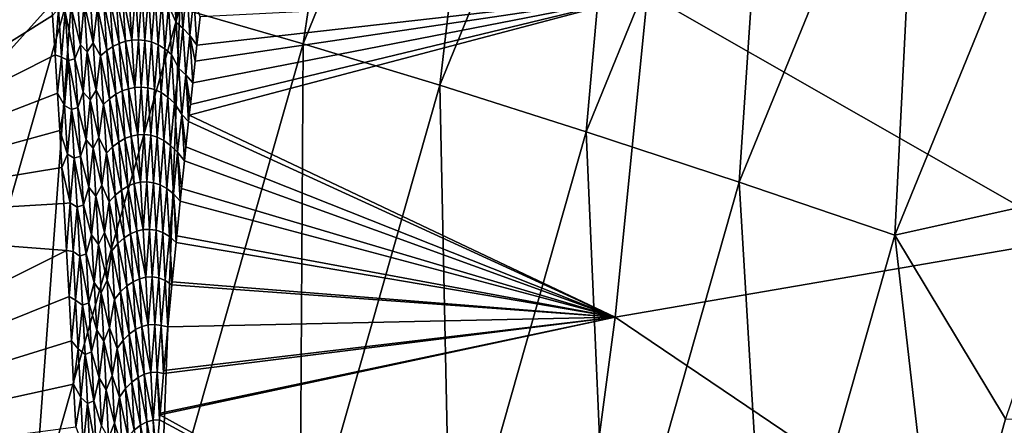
# Model space of a CAD drawing. Header units: metres. Extents: x -23 to 245, y -35 to 23.
# Tile 141 of 166: x 203.21 to 207.63, y 5.27 to 7.1. Entities that reach past the tile are written whole.
import ezdxf

# ---------------------------------------------------------------- set-up
doc = ezdxf.new("R2010")
doc.units = ezdxf.units.M
doc.layers.add('solid_509092_SW0002', color=7, linetype='CONTINUOUS')

msp = doc.modelspace()

# ---------------------------------------------------------------- linework, layer by layer
at = {"layer": 'solid_509092_SW0002'}
for points in [[(203.927277, 7.146271, 269.141876), (204.836823, 9.376057, 269.322906), (204.480713, 6.987134, 268.679932)], [(204.836823, 9.376057, 269.322906), (205.37001, 9.167271, 268.856934), (204.480713, 6.987134, 268.679932)], [(204.480713, 6.987134, 268.679932), (205.37001, 9.167271, 268.856934), (205.093964, 6.800819, 268.313538)], [(205.37001, 9.167271, 268.856934), (205.959534, 8.922826, 268.48584), (205.093964, 6.800819, 268.313538)], [(202.481323, 6.584701, 270.923004), (202.727875, 7.925623, 271.721741), (203.311417, 8.880444, 271.088226)], [(202.481323, 6.584701, 270.923004), (203.311417, 8.880444, 271.088226), (203.606628, 8.811729, 270.41507)], [(205.093964, 6.800819, 268.313538), (205.959534, 8.922826, 268.48584), (205.751862, 6.591923, 268.051758)], [(205.959534, 8.922826, 268.48584), (206.590851, 8.648754, 268.21875), (205.751862, 6.591923, 268.051758)], [(202.481323, 6.584701, 270.923004), (203.606628, 8.811729, 270.41507), (202.782959, 6.533638, 270.251099)], [(202.782959, 6.533638, 270.251099), (203.606628, 8.811729, 270.41507), (203.447296, 7.274304, 269.687988)], [(205.751862, 6.591923, 268.051758), (206.590851, 8.648754, 268.21875), (206.438217, 6.365598, 267.901031)], [(206.590851, 8.648754, 268.21875), (207.248398, 8.351816, 268.062286), (206.438217, 6.365598, 267.901031)], [(206.438217, 6.365598, 267.901031), (207.248398, 8.351816, 268.062286), (207.136063, 6.12743, 267.865082)], [(207.248398, 8.351816, 268.062286), (207.915939, 8.039338, 268.020325), (207.136063, 6.12743, 267.865082)], [(207.136063, 6.12743, 267.865082), (207.915939, 8.039338, 268.020325), (207.976593, 6.31579, 267.974335)], [(208.110306, 7.650737, 301.739746), (206.026276, 7.211905, 301.3479), (207.943954, 6.114782, 301.889679)], [(203.345581, 7.292417, 300.710175), (202.528671, 7.354786, 300.536743), (201.862091, 6.178403, 300.589539)], [(203.357086, 7.113442, 300.742584), (203.345581, 7.292417, 300.710175), (201.862091, 6.178403, 300.589539)], [(202.776382, 4.913193, 269.554443), (203.447296, 7.274304, 269.687988), (203.268173, 4.826712, 269.010681)], [(202.782959, 6.533638, 270.251099), (203.447296, 7.274304, 269.687988), (202.776382, 4.913193, 269.554443)], [(203.447296, 7.274304, 269.687988), (203.927277, 7.146271, 269.141876), (203.268173, 4.826712, 269.010681)], [(203.877563, 7.158674, 300.848572), (203.911362, 7.081967, 300.869171), (203.8983, 7.28809, 300.832001)], [(203.8983, 7.28809, 300.832001), (203.911362, 7.081967, 300.869171), (203.928726, 7.265359, 300.843109)], [(203.911362, 7.081967, 300.869171), (203.94191, 7.056758, 300.880615), (203.928726, 7.265359, 300.843109)], [(203.928726, 7.265359, 300.843109), (203.94191, 7.056758, 300.880615), (203.959595, 7.235461, 300.85556)], [(203.499176, 7.167112, 300.762695), (203.539413, 6.991013, 300.80014), (203.526001, 7.203263, 300.762299)], [(203.526001, 7.203263, 300.762299), (203.539413, 6.991013, 300.80014), (203.558517, 7.150112, 300.778076)], [(203.614243, 7.189157, 300.78363), (203.65596, 6.988672, 300.825684), (203.642517, 7.201809, 300.78772)], [(203.642517, 7.201809, 300.78772), (203.684433, 6.998241, 300.830444), (203.671036, 7.210669, 300.792542)], [(203.642517, 7.201809, 300.78772), (203.65596, 6.988672, 300.825684), (203.684433, 6.998241, 300.830444)], [(203.671036, 7.210669, 300.792542), (203.71315, 7.003786, 300.835938), (203.699768, 7.215874, 300.798096)], [(203.671036, 7.210669, 300.792542), (203.684433, 6.998241, 300.830444), (203.71315, 7.003786, 300.835938)], [(203.699768, 7.215874, 300.798096), (203.71315, 7.003786, 300.835938), (203.728745, 7.217306, 300.804382)], [(203.71315, 7.003786, 300.835938), (203.742111, 7.005172, 300.842255), (203.728745, 7.217306, 300.804382)], [(203.728745, 7.217306, 300.804382), (203.742111, 7.005172, 300.842255), (203.757919, 7.215059, 300.811401)], [(203.742111, 7.005172, 300.842255), (203.771317, 7.002506, 300.849335), (203.757919, 7.215059, 300.811401)], [(203.757919, 7.215059, 300.811401), (203.771317, 7.002506, 300.849335), (203.787354, 7.208819, 300.819183)], [(203.771317, 7.002506, 300.849335), (203.800781, 6.995441, 300.857239), (203.787354, 7.208819, 300.819183)], [(203.787354, 7.208819, 300.819183), (203.800781, 6.995441, 300.857239), (203.817093, 7.197596, 300.827942)], [(203.94191, 7.056758, 300.880615), (203.972916, 7.023653, 300.893463), (203.959595, 7.235461, 300.85556)], [(203.959595, 7.235461, 300.85556), (203.972916, 7.023653, 300.893463), (203.990982, 7.196981, 300.869629)], [(206.026276, 7.211905, 301.3479), (203.975311, 6.714509, 300.942719), (203.970154, 6.666488, 300.948822)], [(206.026276, 7.211905, 301.3479), (203.970154, 6.666488, 300.948822), (205.88118, 5.760515, 301.500824)], [(206.026276, 7.211905, 301.3479), (203.985764, 6.811075, 300.930298), (203.975311, 6.714509, 300.942719)], [(206.026276, 7.211905, 301.3479), (203.996506, 6.909355, 300.91745), (203.985764, 6.811075, 300.930298)], [(206.026276, 7.211905, 301.3479), (204.004349, 6.980581, 300.908051), (203.996506, 6.909355, 300.91745)], [(206.026276, 7.211905, 301.3479), (204.01857, 7.108426, 300.89093), (204.004349, 6.980581, 300.908051)], [(206.026276, 7.211905, 301.3479), (205.88118, 5.760515, 301.500824), (207.943954, 6.114782, 301.889679)], [(203.442719, 7.138235, 300.755768), (203.481659, 6.982642, 300.789398), (203.468231, 7.195333, 300.751526)], [(203.468231, 7.195333, 300.751526), (203.481659, 6.982642, 300.789398), (203.499176, 7.167112, 300.762695)], [(203.481659, 6.982642, 300.789398), (203.512741, 6.95138, 300.800934), (203.499176, 7.167112, 300.762695)], [(203.499176, 7.167112, 300.762695), (203.512741, 6.95138, 300.800934), (203.539413, 6.991013, 300.80014)], [(203.558517, 7.150112, 300.778076), (203.599762, 6.956621, 300.818604), (203.586212, 7.172369, 300.780334)], [(203.586212, 7.172369, 300.780334), (203.627731, 6.974924, 300.821716), (203.614243, 7.189157, 300.78363)], [(203.586212, 7.172369, 300.780334), (203.599762, 6.956621, 300.818604), (203.627731, 6.974924, 300.821716)], [(203.614243, 7.189157, 300.78363), (203.627731, 6.974924, 300.821716), (203.65596, 6.988672, 300.825684)], [(203.800781, 6.995441, 300.857239), (203.830566, 6.982887, 300.86615), (203.817093, 7.197596, 300.827942)], [(203.817093, 7.197596, 300.827942), (203.830566, 6.982887, 300.86615), (203.847153, 7.180986, 300.837738)], [(203.830566, 6.982887, 300.86615), (203.860718, 6.964399, 300.87616), (203.847153, 7.180986, 300.837738)], [(203.847153, 7.180986, 300.837738), (203.860718, 6.964399, 300.87616), (203.877563, 7.158674, 300.848572)], [(203.860718, 6.964399, 300.87616), (203.89122, 6.93963, 300.887329), (203.877563, 7.158674, 300.848572)], [(203.877563, 7.158674, 300.848572), (203.89122, 6.93963, 300.887329), (203.911362, 7.081967, 300.869171)], [(203.972916, 7.023653, 300.893463), (204.004349, 6.980581, 300.908051), (203.990982, 7.196981, 300.869629)], [(203.990982, 7.196981, 300.869629), (204.004349, 6.980581, 300.908051), (204.01857, 7.108426, 300.89093)], [(203.368103, 6.938065, 300.773529), (203.357086, 7.113442, 300.742584), (201.862091, 6.178403, 300.589539)], [(203.268173, 4.826712, 269.010681), (203.927277, 7.146271, 269.141876), (203.836288, 4.719223, 268.551636)], [(203.383987, 7.14436, 300.742798), (203.357086, 7.113442, 300.742584), (203.368103, 6.938065, 300.773529)], [(203.383987, 7.14436, 300.742798), (203.368103, 6.938065, 300.773529), (203.397644, 6.927037, 300.781219)], [(203.383987, 7.14436, 300.742798), (203.397644, 6.927037, 300.781219), (203.414047, 7.130462, 300.751221)], [(203.397644, 6.927037, 300.781219), (203.427765, 6.911553, 300.789795), (203.414047, 7.130462, 300.751221)], [(203.414047, 7.130462, 300.751221), (203.456406, 6.919936, 300.794312), (203.442719, 7.138235, 300.755768)], [(203.414047, 7.130462, 300.751221), (203.427765, 6.911553, 300.789795), (203.456406, 6.919936, 300.794312)], [(203.442719, 7.138235, 300.755768), (203.456406, 6.919936, 300.794312), (203.481659, 6.982642, 300.789398)], [(203.539413, 6.991013, 300.80014), (203.572174, 6.932292, 300.816589), (203.558517, 7.150112, 300.778076)], [(203.558517, 7.150112, 300.778076), (203.572174, 6.932292, 300.816589), (203.599762, 6.956621, 300.818604)], [(203.927277, 7.146271, 269.141876), (204.480713, 6.987134, 268.679932), (203.836288, 4.719223, 268.551636)], [(203.89122, 6.93963, 300.887329), (203.924118, 6.875604, 300.905304), (203.911362, 7.081967, 300.869171)], [(203.911362, 7.081967, 300.869171), (203.924118, 6.875604, 300.905304), (203.94191, 7.056758, 300.880615)], [(203.924118, 6.875604, 300.905304), (203.954758, 6.84791, 300.917023), (203.94191, 7.056758, 300.880615)], [(203.94191, 7.056758, 300.880615), (203.954758, 6.84791, 300.917023), (203.972916, 7.023653, 300.893463)], [(203.456406, 6.919936, 300.794312), (203.494751, 6.769695, 300.826141), (203.481659, 6.982642, 300.789398)], [(203.481659, 6.982642, 300.789398), (203.494751, 6.769695, 300.826141), (203.512741, 6.95138, 300.800934)], [(203.512741, 6.95138, 300.800934), (203.552475, 6.778508, 300.836853), (203.539413, 6.991013, 300.80014)], [(203.539413, 6.991013, 300.80014), (203.552475, 6.778508, 300.836853), (203.572174, 6.932292, 300.816589)], [(203.627731, 6.974924, 300.821716), (203.669037, 6.775278, 300.862518), (203.65596, 6.988672, 300.825684)], [(203.65596, 6.988672, 300.825684), (203.697495, 6.785559, 300.867218), (203.684433, 6.998241, 300.830444)], [(203.65596, 6.988672, 300.825684), (203.669037, 6.775278, 300.862518), (203.697495, 6.785559, 300.867218)], [(203.684433, 6.998241, 300.830444), (203.726181, 6.791443, 300.872681), (203.71315, 7.003786, 300.835938)], [(203.684433, 6.998241, 300.830444), (203.697495, 6.785559, 300.867218), (203.726181, 6.791443, 300.872681)], [(203.71315, 7.003786, 300.835938), (203.726181, 6.791443, 300.872681), (203.742111, 7.005172, 300.842255)], [(203.726181, 6.791443, 300.872681), (203.755142, 6.792784, 300.878998), (203.742111, 7.005172, 300.842255)], [(203.742111, 7.005172, 300.842255), (203.755142, 6.792784, 300.878998), (203.771317, 7.002506, 300.849335)], [(203.755142, 6.792784, 300.878998), (203.784363, 6.789698, 300.886139), (203.771317, 7.002506, 300.849335)], [(203.771317, 7.002506, 300.849335), (203.784363, 6.789698, 300.886139), (203.800781, 6.995441, 300.857239)], [(203.784363, 6.789698, 300.886139), (203.813858, 6.781806, 300.894135), (203.800781, 6.995441, 300.857239)], [(203.800781, 6.995441, 300.857239), (203.813858, 6.781806, 300.894135), (203.830566, 6.982887, 300.86615)], [(203.813858, 6.781806, 300.894135), (203.843704, 6.767918, 300.903229), (203.830566, 6.982887, 300.86615)], [(203.830566, 6.982887, 300.86615), (203.843704, 6.767918, 300.903229), (203.860718, 6.964399, 300.87616)], [(203.836288, 4.719223, 268.551636), (204.480713, 6.987134, 268.679932), (204.466721, 4.593378, 268.18869)], [(203.954758, 6.84791, 300.917023), (203.985764, 6.811075, 300.930298), (203.972916, 7.023653, 300.893463)], [(203.972916, 7.023653, 300.893463), (203.996506, 6.909355, 300.91745), (204.004349, 6.980581, 300.908051)], [(203.972916, 7.023653, 300.893463), (203.985764, 6.811075, 300.930298), (203.996506, 6.909355, 300.91745)], [(204.480713, 6.987134, 268.679932), (205.093964, 6.800819, 268.313538), (204.466721, 4.593378, 268.18869)], [(203.378693, 6.765987, 300.803101), (203.368103, 6.938065, 300.773529), (201.862091, 6.178403, 300.589539)], [(203.397644, 6.927037, 300.781219), (203.368103, 6.938065, 300.773529), (203.378693, 6.765987, 300.803101)], [(203.494751, 6.769695, 300.826141), (203.525955, 6.735386, 300.838013), (203.512741, 6.95138, 300.800934)], [(203.512741, 6.95138, 300.800934), (203.525955, 6.735386, 300.838013), (203.552475, 6.778508, 300.836853)], [(203.572174, 6.932292, 300.816589), (203.612976, 6.74061, 300.855713), (203.599762, 6.956621, 300.818604)], [(203.599762, 6.956621, 300.818604), (203.640869, 6.760433, 300.858673), (203.627731, 6.974924, 300.821716)], [(203.599762, 6.956621, 300.818604), (203.612976, 6.74061, 300.855713), (203.640869, 6.760433, 300.858673)], [(203.627731, 6.974924, 300.821716), (203.640869, 6.760433, 300.858673), (203.669037, 6.775278, 300.862518)], [(203.843704, 6.767918, 300.903229), (203.873917, 6.747548, 300.913452), (203.860718, 6.964399, 300.87616)], [(203.860718, 6.964399, 300.87616), (203.873917, 6.747548, 300.913452), (203.89122, 6.93963, 300.887329)], [(203.873917, 6.747548, 300.913452), (203.904526, 6.720315, 300.924866), (203.89122, 6.93963, 300.887329)], [(203.89122, 6.93963, 300.887329), (203.904526, 6.720315, 300.924866), (203.924118, 6.875604, 300.905304)], [(203.397644, 6.927037, 300.781219), (203.378693, 6.765987, 300.803101), (203.410934, 6.709449, 300.818451)], [(203.397644, 6.927037, 300.781219), (203.410934, 6.709449, 300.818451), (203.427765, 6.911553, 300.789795)], [(203.410934, 6.709449, 300.818451), (203.441132, 6.692376, 300.827209), (203.427765, 6.911553, 300.789795)], [(203.427765, 6.911553, 300.789795), (203.469742, 6.701369, 300.831665), (203.456406, 6.919936, 300.794312)], [(203.427765, 6.911553, 300.789795), (203.441132, 6.692376, 300.827209), (203.469742, 6.701369, 300.831665)], [(203.456406, 6.919936, 300.794312), (203.469742, 6.701369, 300.831665), (203.494751, 6.769695, 300.826141)], [(203.552475, 6.778508, 300.836853), (203.585464, 6.714206, 300.853943), (203.572174, 6.932292, 300.816589)], [(203.572174, 6.932292, 300.816589), (203.585464, 6.714206, 300.853943), (203.612976, 6.74061, 300.855713)], [(203.904526, 6.720315, 300.924866), (203.936554, 6.669, 300.940369), (203.924118, 6.875604, 300.905304)], [(203.924118, 6.875604, 300.905304), (203.936554, 6.669, 300.940369), (203.954758, 6.84791, 300.917023)], [(203.936554, 6.669, 300.940369), (203.967133, 6.638262, 300.952423), (203.954758, 6.84791, 300.917023)], [(203.954758, 6.84791, 300.917023), (203.975311, 6.714509, 300.942719), (203.985764, 6.811075, 300.930298)], [(203.970154, 6.666488, 300.948822), (203.975311, 6.714509, 300.942719), (203.954758, 6.84791, 300.917023)], [(203.954758, 6.84791, 300.917023), (203.967133, 6.638262, 300.952423), (203.970154, 6.666488, 300.948822)], [(203.388824, 6.597195, 300.831421), (203.378693, 6.765987, 300.803101), (201.862091, 6.178403, 300.589539)], [(203.410934, 6.709449, 300.818451), (203.378693, 6.765987, 300.803101), (203.388824, 6.597195, 300.831421)], [(203.469742, 6.701369, 300.831665), (203.507507, 6.556499, 300.861786), (203.494751, 6.769695, 300.826141)], [(203.494751, 6.769695, 300.826141), (203.507507, 6.556499, 300.861786), (203.525955, 6.735386, 300.838013)], [(203.525955, 6.735386, 300.838013), (203.565201, 6.565754, 300.872467), (203.552475, 6.778508, 300.836853)], [(203.552475, 6.778508, 300.836853), (203.565201, 6.565754, 300.872467), (203.585464, 6.714206, 300.853943)], [(203.612976, 6.74061, 300.855713), (203.653656, 6.545687, 300.894501), (203.640869, 6.760433, 300.858673)], [(203.640869, 6.760433, 300.858673), (203.681793, 6.561632, 300.898254), (203.669037, 6.775278, 300.862518)], [(203.640869, 6.760433, 300.858673), (203.653656, 6.545687, 300.894501), (203.681793, 6.561632, 300.898254)], [(203.669037, 6.775278, 300.862518), (203.710205, 6.572625, 300.902863), (203.697495, 6.785559, 300.867218)], [(203.669037, 6.775278, 300.862518), (203.681793, 6.561632, 300.898254), (203.710205, 6.572625, 300.902863)], [(203.697495, 6.785559, 300.867218), (203.738876, 6.578848, 300.908325), (203.726181, 6.791443, 300.872681)], [(203.697495, 6.785559, 300.867218), (203.710205, 6.572625, 300.902863), (203.738876, 6.578848, 300.908325)], [(203.726181, 6.791443, 300.872681), (203.738876, 6.578848, 300.908325), (203.755142, 6.792784, 300.878998)], [(203.738876, 6.578848, 300.908325), (203.767838, 6.580144, 300.914673), (203.755142, 6.792784, 300.878998)], [(203.755142, 6.792784, 300.878998), (203.767838, 6.580144, 300.914673), (203.784363, 6.789698, 300.886139)], [(203.767838, 6.580144, 300.914673), (203.797073, 6.576636, 300.921844), (203.784363, 6.789698, 300.886139)], [(203.784363, 6.789698, 300.886139), (203.797073, 6.576636, 300.921844), (203.813858, 6.781806, 300.894135)], [(203.797073, 6.576636, 300.921844), (203.826599, 6.567915, 300.929932), (203.813858, 6.781806, 300.894135)], [(203.813858, 6.781806, 300.894135), (203.826599, 6.567915, 300.929932), (203.843704, 6.767918, 300.903229)], [(203.826599, 6.567915, 300.929932), (203.856491, 6.55269, 300.939148), (203.843704, 6.767918, 300.903229)], [(203.843704, 6.767918, 300.903229), (203.856491, 6.55269, 300.939148), (203.873917, 6.747548, 300.913452)], [(204.466721, 4.593378, 268.18869), (205.093964, 6.800819, 268.313538), (205.14389, 4.452281, 267.930725)], [(205.093964, 6.800819, 268.313538), (205.751862, 6.591923, 268.051758), (205.14389, 4.452281, 267.930725)], [(203.507507, 6.556499, 300.861786), (203.538818, 6.519136, 300.873962), (203.525955, 6.735386, 300.838013)], [(203.525955, 6.735386, 300.838013), (203.538818, 6.519136, 300.873962), (203.565201, 6.565754, 300.872467)], [(203.585464, 6.714206, 300.853943), (203.625824, 6.524343, 300.891693), (203.612976, 6.74061, 300.855713)], [(203.612976, 6.74061, 300.855713), (203.625824, 6.524343, 300.891693), (203.653656, 6.545687, 300.894501)], [(203.856491, 6.55269, 300.939148), (203.886765, 6.530431, 300.949585), (203.873917, 6.747548, 300.913452)], [(203.873917, 6.747548, 300.913452), (203.886765, 6.530431, 300.949585), (203.904526, 6.720315, 300.924866)], [(203.886765, 6.530431, 300.949585), (203.917465, 6.500728, 300.961273), (203.904526, 6.720315, 300.924866)], [(203.904526, 6.720315, 300.924866), (203.917465, 6.500728, 300.961273), (203.936554, 6.669, 300.940369)], [(203.410934, 6.709449, 300.818451), (203.388824, 6.597195, 300.831421), (203.423874, 6.491606, 300.854523)], [(203.410934, 6.709449, 300.818451), (203.423874, 6.491606, 300.854523), (203.441132, 6.692376, 300.827209)], [(203.423874, 6.491606, 300.854523), (203.454117, 6.47294, 300.863464), (203.441132, 6.692376, 300.827209)], [(203.441132, 6.692376, 300.827209), (203.482712, 6.482545, 300.867859), (203.469742, 6.701369, 300.831665)], [(203.441132, 6.692376, 300.827209), (203.454117, 6.47294, 300.863464), (203.482712, 6.482545, 300.867859)], [(203.469742, 6.701369, 300.831665), (203.482712, 6.482545, 300.867859), (203.507507, 6.556499, 300.861786)], [(203.565201, 6.565754, 300.872467), (203.598404, 6.495859, 300.890106), (203.585464, 6.714206, 300.853943)], [(203.585464, 6.714206, 300.853943), (203.598404, 6.495859, 300.890106), (203.625824, 6.524343, 300.891693)], [(203.917465, 6.500728, 300.961273), (203.948532, 6.461667, 300.974457), (203.936554, 6.669, 300.940369)], [(203.936554, 6.669, 300.940369), (203.955017, 6.523858, 300.966766), (203.967133, 6.638262, 300.952423)], [(203.936554, 6.669, 300.940369), (203.948532, 6.461667, 300.974457), (203.955017, 6.523858, 300.966766)], [(205.88118, 5.760515, 301.500824), (203.967133, 6.638262, 300.952423), (203.955017, 6.523858, 300.966766)], [(205.88118, 5.760515, 301.500824), (203.970154, 6.666488, 300.948822), (203.967133, 6.638262, 300.952423)], [(203.398499, 6.431993, 300.858398), (203.388824, 6.597195, 300.831421), (201.862091, 6.178403, 300.589539)], [(203.423874, 6.491606, 300.854523), (203.388824, 6.597195, 300.831421), (203.398499, 6.431993, 300.858398)], [(205.14389, 4.452281, 267.930725), (205.751862, 6.591923, 268.051758), (205.85112, 4.299414, 267.784149)], [(205.751862, 6.591923, 268.051758), (206.438217, 6.365598, 267.901031), (205.85112, 4.299414, 267.784149)], [(203.482712, 6.482545, 300.867859), (203.519897, 6.343062, 300.896301), (203.507507, 6.556499, 300.861786)], [(203.507507, 6.556499, 300.861786), (203.519897, 6.343062, 300.896301), (203.538818, 6.519136, 300.873962)], [(203.538818, 6.519136, 300.873962), (203.577576, 6.352758, 300.906952), (203.565201, 6.565754, 300.872467)], [(203.565201, 6.565754, 300.872467), (203.577576, 6.352758, 300.906952), (203.598404, 6.495859, 300.890106)], [(203.625824, 6.524343, 300.891693), (203.666092, 6.330691, 300.929199), (203.653656, 6.545687, 300.894501)], [(203.653656, 6.545687, 300.894501), (203.694183, 6.347736, 300.932861), (203.681793, 6.561632, 300.898254)], [(203.653656, 6.545687, 300.894501), (203.666092, 6.330691, 300.929199), (203.694183, 6.347736, 300.932861)], [(203.681793, 6.561632, 300.898254), (203.722565, 6.359443, 300.937439), (203.710205, 6.572625, 300.902863)], [(203.681793, 6.561632, 300.898254), (203.694183, 6.347736, 300.932861), (203.722565, 6.359443, 300.937439)], [(203.710205, 6.572625, 300.902863), (203.751236, 6.366005, 300.942871), (203.738876, 6.578848, 300.908325)], [(203.710205, 6.572625, 300.902863), (203.722565, 6.359443, 300.937439), (203.751236, 6.366005, 300.942871)], [(203.738876, 6.578848, 300.908325), (203.751236, 6.366005, 300.942871), (203.767838, 6.580144, 300.914673)], [(203.751236, 6.366005, 300.942871), (203.780197, 6.367254, 300.949219), (203.767838, 6.580144, 300.914673)], [(203.767838, 6.580144, 300.914673), (203.780197, 6.367254, 300.949219), (203.797073, 6.576636, 300.921844)], [(203.780197, 6.367254, 300.949219), (203.809433, 6.363322, 300.956421), (203.797073, 6.576636, 300.921844)], [(203.797073, 6.576636, 300.921844), (203.809433, 6.363322, 300.956421), (203.826599, 6.567915, 300.929932)], [(203.809433, 6.363322, 300.956421), (203.838974, 6.353769, 300.9646), (203.826599, 6.567915, 300.929932)], [(203.826599, 6.567915, 300.929932), (203.838974, 6.353769, 300.9646), (203.856491, 6.55269, 300.939148)], [(203.838974, 6.353769, 300.9646), (203.868912, 6.337201, 300.973969), (203.856491, 6.55269, 300.939148)], [(203.856491, 6.55269, 300.939148), (203.868912, 6.337201, 300.973969), (203.886765, 6.530431, 300.949585)], [(203.519897, 6.343062, 300.896301), (203.551331, 6.302639, 300.908783), (203.538818, 6.519136, 300.873962)], [(203.538818, 6.519136, 300.873962), (203.551331, 6.302639, 300.908783), (203.577576, 6.352758, 300.906952)], [(203.577576, 6.352758, 300.906952), (203.610962, 6.277257, 300.92511), (203.598404, 6.495859, 300.890106)], [(203.598404, 6.495859, 300.890106), (203.638321, 6.307823, 300.926514), (203.625824, 6.524343, 300.891693)], [(203.598404, 6.495859, 300.890106), (203.610962, 6.277257, 300.92511), (203.638321, 6.307823, 300.926514)], [(203.625824, 6.524343, 300.891693), (203.638321, 6.307823, 300.926514), (203.666092, 6.330691, 300.929199)], [(203.868912, 6.337201, 300.973969), (203.899261, 6.313049, 300.984558), (203.886765, 6.530431, 300.949585)], [(203.886765, 6.530431, 300.949585), (203.899261, 6.313049, 300.984558), (203.917465, 6.500728, 300.961273)], [(203.899261, 6.313049, 300.984558), (203.929901, 6.280324, 300.99649), (203.917465, 6.500728, 300.961273)], [(203.917465, 6.500728, 300.961273), (203.935745, 6.337642, 300.989594), (203.948532, 6.461667, 300.974457)], [(203.917465, 6.500728, 300.961273), (203.929901, 6.280324, 300.99649), (203.935745, 6.337642, 300.989594)], [(205.88118, 5.760515, 301.500824), (203.955017, 6.523858, 300.966766), (203.948532, 6.461667, 300.974457)], [(203.423874, 6.491606, 300.854523), (203.398499, 6.431993, 300.858398), (203.436447, 6.273518, 300.889435)], [(203.423874, 6.491606, 300.854523), (203.436447, 6.273518, 300.889435), (203.454117, 6.47294, 300.863464)], [(203.436447, 6.273518, 300.889435), (203.466751, 6.253256, 300.898499), (203.454117, 6.47294, 300.863464)], [(203.454117, 6.47294, 300.863464), (203.4953, 6.263471, 300.902863), (203.482712, 6.482545, 300.867859)], [(203.454117, 6.47294, 300.863464), (203.466751, 6.253256, 300.898499), (203.4953, 6.263471, 300.902863)], [(203.482712, 6.482545, 300.867859), (203.4953, 6.263471, 300.902863), (203.519897, 6.343062, 300.896301)], [(205.88118, 5.760515, 301.500824), (203.948532, 6.461667, 300.974457), (203.935745, 6.337642, 300.989594)], [(203.407761, 6.270147, 300.884155), (203.398499, 6.431993, 300.858398), (201.862091, 6.178403, 300.589539)], [(203.436447, 6.273518, 300.889435), (203.398499, 6.431993, 300.858398), (203.407761, 6.270147, 300.884155)], [(203.722565, 6.359443, 300.937439), (203.763245, 6.152915, 300.976288), (203.751236, 6.366005, 300.942871)], [(203.751236, 6.366005, 300.942871), (203.763245, 6.152915, 300.976288), (203.780197, 6.367254, 300.949219)], [(203.763245, 6.152915, 300.976288), (203.792191, 6.154115, 300.982635), (203.780197, 6.367254, 300.949219)], [(203.780197, 6.367254, 300.949219), (203.792191, 6.154115, 300.982635), (203.809433, 6.363322, 300.956421)], [(203.792191, 6.154115, 300.982635), (203.821442, 6.149756, 300.989899), (203.809433, 6.363322, 300.956421)], [(203.809433, 6.363322, 300.956421), (203.821442, 6.149756, 300.989899), (203.838974, 6.353769, 300.9646)], [(205.85112, 4.299414, 267.784149), (206.438217, 6.365598, 267.901031), (206.570938, 4.138546, 267.752563)], [(206.438217, 6.365598, 267.901031), (207.136063, 6.12743, 267.865082), (206.570938, 4.138546, 267.752563)], [(203.4953, 6.263471, 300.902863), (203.531952, 6.129392, 300.929688), (203.519897, 6.343062, 300.896301)], [(203.519897, 6.343062, 300.896301), (203.531952, 6.129392, 300.929688), (203.551331, 6.302639, 300.908783)], [(203.551331, 6.302639, 300.908783), (203.5896, 6.139525, 300.940338), (203.577576, 6.352758, 300.906952)], [(203.577576, 6.352758, 300.906952), (203.5896, 6.139525, 300.940338), (203.610962, 6.277257, 300.92511)], [(203.638321, 6.307823, 300.926514), (203.678177, 6.115449, 300.962769), (203.666092, 6.330691, 300.929199)], [(203.666092, 6.330691, 300.929199), (203.706238, 6.133596, 300.96637), (203.694183, 6.347736, 300.932861)], [(203.666092, 6.330691, 300.929199), (203.678177, 6.115449, 300.962769), (203.706238, 6.133596, 300.96637)], [(203.694183, 6.347736, 300.932861), (203.734589, 6.146015, 300.970856), (203.722565, 6.359443, 300.937439)], [(203.694183, 6.347736, 300.932861), (203.706238, 6.133596, 300.96637), (203.734589, 6.146015, 300.970856)], [(203.722565, 6.359443, 300.937439), (203.734589, 6.146015, 300.970856), (203.763245, 6.152915, 300.976288)], [(203.821442, 6.149756, 300.989899), (203.851013, 6.139368, 300.998169), (203.838974, 6.353769, 300.9646)], [(203.838974, 6.353769, 300.9646), (203.851013, 6.139368, 300.998169), (203.868912, 6.337201, 300.973969)], [(203.851013, 6.139368, 300.998169), (203.880997, 6.121452, 301.007629), (203.868912, 6.337201, 300.973969)], [(203.868912, 6.337201, 300.973969), (203.880997, 6.121452, 301.007629), (203.899261, 6.313049, 300.984558)], [(205.88118, 5.760515, 301.500824), (203.935745, 6.337642, 300.989594), (203.929901, 6.280324, 300.99649)], [(203.531952, 6.129392, 300.929688), (203.563477, 6.085902, 300.942413), (203.551331, 6.302639, 300.908783)], [(203.551331, 6.302639, 300.908783), (203.563477, 6.085902, 300.942413), (203.5896, 6.139525, 300.940338)], [(203.5896, 6.139525, 300.940338), (203.623169, 6.058406, 300.958923), (203.610962, 6.277257, 300.92511)], [(203.610962, 6.277257, 300.92511), (203.650452, 6.091057, 300.960205), (203.638321, 6.307823, 300.926514)], [(203.610962, 6.277257, 300.92511), (203.623169, 6.058406, 300.958923), (203.650452, 6.091057, 300.960205)], [(203.638321, 6.307823, 300.926514), (203.650452, 6.091057, 300.960205), (203.678177, 6.115449, 300.962769)], [(203.880997, 6.121452, 301.007629), (203.911316, 6.095082, 301.018402), (203.899261, 6.313049, 300.984558)], [(203.899261, 6.313049, 300.984558), (203.914352, 6.125607, 301.014832), (203.929901, 6.280324, 300.99649)], [(203.899261, 6.313049, 300.984558), (203.911316, 6.095082, 301.018402), (203.914352, 6.125607, 301.014832)], [(205.88118, 5.760515, 301.500824), (203.929901, 6.280324, 300.99649), (203.914352, 6.125607, 301.014832)], [(207.136063, 6.12743, 267.865082), (207.976593, 6.31579, 267.974335), (207.632446, 5.303587, 267.905823)], [(203.41954, 6.059134, 300.916779), (203.407761, 6.270147, 300.884155), (201.862091, 6.178403, 300.589539)], [(203.436447, 6.273518, 300.889435), (203.407761, 6.270147, 300.884155), (203.41954, 6.059134, 300.916779)], [(203.436447, 6.273518, 300.889435), (203.41954, 6.059134, 300.916779), (203.448654, 6.055195, 300.923157)], [(203.436447, 6.273518, 300.889435), (203.448654, 6.055195, 300.923157), (203.466751, 6.253256, 300.898499)], [(203.448654, 6.055195, 300.923157), (203.479004, 6.033331, 300.932373), (203.466751, 6.253256, 300.898499)], [(203.466751, 6.253256, 300.898499), (203.507538, 6.044156, 300.936676), (203.4953, 6.263471, 300.902863)], [(203.466751, 6.253256, 300.898499), (203.479004, 6.033331, 300.932373), (203.507538, 6.044156, 300.936676)], [(203.4953, 6.263471, 300.902863), (203.507538, 6.044156, 300.936676), (203.531952, 6.129392, 300.929688)], [(203.41954, 6.059134, 300.916779), (201.862091, 6.178403, 300.589539), (201.264404, 4.978745, 300.625977)], [(203.706238, 6.133596, 300.96637), (203.746262, 5.932343, 301.003174), (203.734589, 6.146015, 300.970856)], [(203.734589, 6.146015, 300.970856), (203.774902, 5.93958, 301.008575), (203.763245, 6.152915, 300.976288)], [(203.734589, 6.146015, 300.970856), (203.746262, 5.932343, 301.003174), (203.774902, 5.93958, 301.008575)], [(203.763245, 6.152915, 300.976288), (203.774902, 5.93958, 301.008575), (203.792191, 6.154115, 300.982635)], [(203.774902, 5.93958, 301.008575), (203.803848, 5.940729, 301.014954), (203.792191, 6.154115, 300.982635)], [(203.792191, 6.154115, 300.982635), (203.803848, 5.940729, 301.014954), (203.821442, 6.149756, 300.989899)], [(203.803848, 5.940729, 301.014954), (203.833115, 5.935941, 301.022247), (203.821442, 6.149756, 300.989899)], [(203.821442, 6.149756, 300.989899), (203.833115, 5.935941, 301.022247), (203.851013, 6.139368, 300.998169)], [(203.507538, 6.044156, 300.936676), (203.543655, 5.915496, 300.961975), (203.531952, 6.129392, 300.929688)], [(203.531952, 6.129392, 300.929688), (203.543655, 5.915496, 300.961975), (203.563477, 6.085902, 300.942413)], [(203.563477, 6.085902, 300.942413), (203.601288, 5.926062, 300.972595), (203.5896, 6.139525, 300.940338)], [(203.5896, 6.139525, 300.940338), (203.601288, 5.926062, 300.972595), (203.623169, 6.058406, 300.958923)], [(203.650452, 6.091057, 300.960205), (203.689911, 5.899966, 300.995209), (203.678177, 6.115449, 300.962769)], [(203.678177, 6.115449, 300.962769), (203.717926, 5.919213, 300.998718), (203.706238, 6.133596, 300.96637)], [(203.678177, 6.115449, 300.962769), (203.689911, 5.899966, 300.995209), (203.717926, 5.919213, 300.998718)], [(203.706238, 6.133596, 300.96637), (203.717926, 5.919213, 300.998718), (203.746262, 5.932343, 301.003174)], [(203.833115, 5.935941, 301.022247), (203.862717, 5.924712, 301.030579), (203.851013, 6.139368, 300.998169)], [(203.851013, 6.139368, 300.998169), (203.862717, 5.924712, 301.030579), (203.880997, 6.121452, 301.007629)], [(203.862717, 5.924712, 301.030579), (203.89267, 5.905267, 301.040161), (203.880997, 6.121452, 301.007629)], [(203.880997, 6.121452, 301.007629), (203.893982, 5.918743, 301.038635), (203.911316, 6.095082, 301.018402)], [(203.880997, 6.121452, 301.007629), (203.89267, 5.905267, 301.040161), (203.893982, 5.918743, 301.038635)], [(205.88118, 5.760515, 301.500824), (203.914352, 6.125607, 301.014832), (203.911316, 6.095082, 301.018402)], [(207.943954, 6.114782, 301.889679), (205.88118, 5.760515, 301.500824), (207.653641, 4.562274, 301.97699)], [(206.570938, 4.138546, 267.752563), (207.136063, 6.12743, 267.865082), (207.34877, 4.271845, 267.849335)], [(207.136063, 6.12743, 267.865082), (207.632446, 5.303587, 267.905823), (207.34877, 4.271845, 267.849335)], [(203.430756, 5.853444, 300.947479), (203.41954, 6.059134, 300.916779), (201.264404, 4.978745, 300.625977)], [(203.448654, 6.055195, 300.923157), (203.41954, 6.059134, 300.916779), (203.430756, 5.853444, 300.947479)], [(203.448654, 6.055195, 300.923157), (203.430756, 5.853444, 300.947479), (203.460495, 5.836647, 300.955719)], [(203.448654, 6.055195, 300.923157), (203.460495, 5.836647, 300.955719), (203.479004, 6.033331, 300.932373)], [(203.543655, 5.915496, 300.961975), (203.575256, 5.868931, 300.974915), (203.563477, 6.085902, 300.942413)], [(203.563477, 6.085902, 300.942413), (203.575256, 5.868931, 300.974915), (203.601288, 5.926062, 300.972595)], [(203.601288, 5.926062, 300.972595), (203.63501, 5.839314, 300.991577), (203.623169, 6.058406, 300.958923)], [(203.623169, 6.058406, 300.958923), (203.662231, 5.874049, 300.992737), (203.650452, 6.091057, 300.960205)], [(203.623169, 6.058406, 300.958923), (203.63501, 5.839314, 300.991577), (203.662231, 5.874049, 300.992737)], [(203.650452, 6.091057, 300.960205), (203.662231, 5.874049, 300.992737), (203.689911, 5.899966, 300.995209)], [(205.88118, 5.760515, 301.500824), (203.911316, 6.095082, 301.018402), (203.893982, 5.918743, 301.038635)], [(203.460495, 5.836647, 300.955719), (203.490891, 5.813177, 300.965027), (203.479004, 6.033331, 300.932373)], [(203.479004, 6.033331, 300.932373), (203.519394, 5.824609, 300.96933), (203.507538, 6.044156, 300.936676)], [(203.479004, 6.033331, 300.932373), (203.490891, 5.813177, 300.965027), (203.519394, 5.824609, 300.96933)], [(203.507538, 6.044156, 300.936676), (203.519394, 5.824609, 300.96933), (203.543655, 5.915496, 300.961975)], [(203.575256, 5.868931, 300.974915), (203.612625, 5.712375, 301.003754), (203.601288, 5.926062, 300.972595)], [(203.601288, 5.926062, 300.972595), (203.612625, 5.712375, 301.003754), (203.63501, 5.839314, 300.991577)], [(203.717926, 5.919213, 300.998718), (203.757584, 5.718433, 301.034393), (203.746262, 5.932343, 301.003174)], [(203.746262, 5.932343, 301.003174), (203.786209, 5.726003, 301.039795), (203.774902, 5.93958, 301.008575)], [(203.746262, 5.932343, 301.003174), (203.757584, 5.718433, 301.034393), (203.786209, 5.726003, 301.039795)], [(203.774902, 5.93958, 301.008575), (203.786209, 5.726003, 301.039795), (203.803848, 5.940729, 301.014954)], [(203.786209, 5.726003, 301.039795), (203.81517, 5.727098, 301.046143), (203.803848, 5.940729, 301.014954)], [(203.803848, 5.940729, 301.014954), (203.81517, 5.727098, 301.046143), (203.833115, 5.935941, 301.022247)], [(203.81517, 5.727098, 301.046143), (203.844437, 5.721876, 301.053497), (203.833115, 5.935941, 301.022247)], [(203.833115, 5.935941, 301.022247), (203.844437, 5.721876, 301.053497), (203.862717, 5.924712, 301.030579)], [(203.844437, 5.721876, 301.053497), (203.874725, 5.717233, 301.061066), (203.862717, 5.924712, 301.030579)], [(203.862717, 5.924712, 301.030579), (203.874725, 5.717233, 301.061066), (203.89267, 5.905267, 301.040161)], [(203.519394, 5.824609, 300.96933), (203.555008, 5.70138, 300.993134), (203.543655, 5.915496, 300.961975)], [(203.543655, 5.915496, 300.961975), (203.555008, 5.70138, 300.993134), (203.575256, 5.868931, 300.974915)], [(203.662231, 5.874049, 300.992737), (203.701279, 5.684246, 301.026489), (203.689911, 5.899966, 300.995209)], [(203.689911, 5.899966, 300.995209), (203.729279, 5.704593, 301.029938), (203.717926, 5.919213, 300.998718)], [(203.689911, 5.899966, 300.995209), (203.701279, 5.684246, 301.026489), (203.729279, 5.704593, 301.029938)], [(203.717926, 5.919213, 300.998718), (203.729279, 5.704593, 301.029938), (203.757584, 5.718433, 301.034393)], [(205.88118, 5.760515, 301.500824), (203.89267, 5.905267, 301.040161), (203.874725, 5.717233, 301.061066)], [(205.88118, 5.760515, 301.500824), (203.893982, 5.918743, 301.038635), (203.89267, 5.905267, 301.040161)], [(203.441345, 5.653389, 300.976318), (203.430756, 5.853444, 300.947479), (201.264404, 4.978745, 300.625977)], [(203.460495, 5.836647, 300.955719), (203.430756, 5.853444, 300.947479), (203.441345, 5.653389, 300.976318)], [(203.460495, 5.836647, 300.955719), (203.441345, 5.653389, 300.976318), (203.47197, 5.617881, 300.987091)], [(203.460495, 5.836647, 300.955719), (203.47197, 5.617881, 300.987091), (203.490891, 5.813177, 300.965027)], [(203.555008, 5.70138, 300.993134), (203.586685, 5.651732, 301.006256), (203.575256, 5.868931, 300.974915)], [(203.575256, 5.868931, 300.974915), (203.586685, 5.651732, 301.006256), (203.612625, 5.712375, 301.003754)], [(203.612625, 5.712375, 301.003754), (203.646484, 5.619984, 301.023041), (203.63501, 5.839314, 300.991577)], [(203.63501, 5.839314, 300.991577), (203.673645, 5.656805, 301.024078), (203.662231, 5.874049, 300.992737)], [(203.63501, 5.839314, 300.991577), (203.646484, 5.619984, 301.023041), (203.673645, 5.656805, 301.024078)], [(203.662231, 5.874049, 300.992737), (203.673645, 5.656805, 301.024078), (203.701279, 5.684246, 301.026489)], [(203.47197, 5.617881, 300.987091), (203.502396, 5.592798, 300.996521), (203.490891, 5.813177, 300.965027)], [(203.490891, 5.813177, 300.965027), (203.530899, 5.604836, 301.000793), (203.519394, 5.824609, 300.96933)], [(203.490891, 5.813177, 300.965027), (203.502396, 5.592798, 300.996521), (203.530899, 5.604836, 301.000793)], [(203.519394, 5.824609, 300.96933), (203.530899, 5.604836, 301.000793), (203.555008, 5.70138, 300.993134)], [(205.88118, 5.760515, 301.500824), (203.839401, 5.32979, 301.102081), (203.838684, 5.321696, 301.102905)], [(205.88118, 5.760515, 301.500824), (203.838684, 5.321696, 301.102905), (205.6866, 4.301312, 301.604584)], [(205.88118, 5.760515, 301.500824), (203.855362, 5.507417, 301.083618), (203.839401, 5.32979, 301.102081)], [(205.88118, 5.760515, 301.500824), (203.856613, 5.521065, 301.082184), (203.855362, 5.507417, 301.083618)], [(205.88118, 5.760515, 301.500824), (203.874725, 5.717233, 301.061066), (203.856613, 5.521065, 301.082184)], [(205.88118, 5.760515, 301.500824), (205.6866, 4.301312, 301.604584), (207.653641, 4.562274, 301.97699)], [(203.530899, 5.604836, 301.000793), (203.565994, 5.487049, 301.023163), (203.555008, 5.70138, 300.993134)], [(203.555008, 5.70138, 300.993134), (203.565994, 5.487049, 301.023163), (203.586685, 5.651732, 301.006256)], [(203.586685, 5.651732, 301.006256), (203.623596, 5.498468, 301.033783), (203.612625, 5.712375, 301.003754)], [(203.612625, 5.712375, 301.003754), (203.623596, 5.498468, 301.033783), (203.646484, 5.619984, 301.023041)], [(203.701279, 5.684246, 301.026489), (203.740265, 5.489743, 301.060059), (203.729279, 5.704593, 301.029938)], [(203.729279, 5.704593, 301.029938), (203.768555, 5.504291, 301.064453), (203.757584, 5.718433, 301.034393)], [(203.729279, 5.704593, 301.029938), (203.740265, 5.489743, 301.060059), (203.768555, 5.504291, 301.064453)], [(203.757584, 5.718433, 301.034393), (203.79718, 5.512194, 301.069855), (203.786209, 5.726003, 301.039795)], [(203.757584, 5.718433, 301.034393), (203.768555, 5.504291, 301.064453), (203.79718, 5.512194, 301.069855)], [(203.786209, 5.726003, 301.039795), (203.79718, 5.512194, 301.069855), (203.81517, 5.727098, 301.046143)], [(203.79718, 5.512194, 301.069855), (203.826126, 5.513231, 301.076233), (203.81517, 5.727098, 301.046143)], [(203.81517, 5.727098, 301.046143), (203.826126, 5.513231, 301.076233), (203.844437, 5.721876, 301.053497)], [(203.826126, 5.513231, 301.076233), (203.855362, 5.507417, 301.083618), (203.844437, 5.721876, 301.053497)], [(203.844437, 5.721876, 301.053497), (203.856613, 5.521065, 301.082184), (203.874725, 5.717233, 301.061066)], [(203.844437, 5.721876, 301.053497), (203.855362, 5.507417, 301.083618), (203.856613, 5.521065, 301.082184)], [(203.646484, 5.619984, 301.023041), (203.684708, 5.439332, 301.054291), (203.673645, 5.656805, 301.024078)], [(203.673645, 5.656805, 301.024078), (203.712296, 5.468297, 301.056641), (203.701279, 5.684246, 301.026489)], [(203.673645, 5.656805, 301.024078), (203.684708, 5.439332, 301.054291), (203.712296, 5.468297, 301.056641)], [(203.701279, 5.684246, 301.026489), (203.712296, 5.468297, 301.056641), (203.740265, 5.489743, 301.060059)], [(203.451355, 5.458503, 301.003448), (203.441345, 5.653389, 300.976318), (201.264404, 4.978745, 300.625977)], [(203.47197, 5.617881, 300.987091), (203.441345, 5.653389, 300.976318), (203.451355, 5.458503, 301.003448)], [(203.47197, 5.617881, 300.987091), (203.451355, 5.458503, 301.003448), (203.483063, 5.398896, 301.017303)], [(203.47197, 5.617881, 300.987091), (203.483063, 5.398896, 301.017303), (203.502396, 5.592798, 300.996521)], [(203.565994, 5.487049, 301.023163), (203.597733, 5.43431, 301.036438), (203.586685, 5.651732, 301.006256)], [(203.586685, 5.651732, 301.006256), (203.597733, 5.43431, 301.036438), (203.623596, 5.498468, 301.033783)], [(203.623596, 5.498468, 301.033783), (203.657578, 5.400423, 301.053345), (203.646484, 5.619984, 301.023041)], [(203.646484, 5.619984, 301.023041), (203.657578, 5.400423, 301.053345), (203.684708, 5.439332, 301.054291)], [(203.483063, 5.398896, 301.017303), (203.513519, 5.372196, 301.026794), (203.502396, 5.592798, 300.996521)], [(203.502396, 5.592798, 300.996521), (203.542007, 5.384839, 301.031067), (203.530899, 5.604836, 301.000793)], [(203.502396, 5.592798, 300.996521), (203.513519, 5.372196, 301.026794), (203.542007, 5.384839, 301.031067)], [(203.530899, 5.604836, 301.000793), (203.542007, 5.384839, 301.031067), (203.565994, 5.487049, 301.023163)], [(203.542007, 5.384839, 301.031067), (203.57663, 5.272504, 301.052032), (203.565994, 5.487049, 301.023163)], [(203.565994, 5.487049, 301.023163), (203.57663, 5.272504, 301.052032), (203.597733, 5.43431, 301.036438)], [(203.597733, 5.43431, 301.036438), (203.634216, 5.284346, 301.062683), (203.623596, 5.498468, 301.033783)], [(203.623596, 5.498468, 301.033783), (203.634216, 5.284346, 301.062683), (203.657578, 5.400423, 301.053345)], [(203.712296, 5.468297, 301.056641), (203.750885, 5.274673, 301.08902), (203.740265, 5.489743, 301.060059)], [(203.740265, 5.489743, 301.060059), (203.779175, 5.289929, 301.093414), (203.768555, 5.504291, 301.064453)], [(203.740265, 5.489743, 301.060059), (203.750885, 5.274673, 301.08902), (203.779175, 5.289929, 301.093414)], [(203.768555, 5.504291, 301.064453), (203.807785, 5.298163, 301.098785), (203.79718, 5.512194, 301.069855)], [(203.768555, 5.504291, 301.064453), (203.779175, 5.289929, 301.093414), (203.807785, 5.298163, 301.098785)], [(203.79718, 5.512194, 301.069855), (203.807785, 5.298163, 301.098785), (203.826126, 5.513231, 301.076233)], [(203.807785, 5.298163, 301.098785), (203.836655, 5.298814, 301.105225), (203.826126, 5.513231, 301.076233)], [(203.826126, 5.513231, 301.076233), (203.839401, 5.32979, 301.102081), (203.855362, 5.507417, 301.083618)], [(203.826126, 5.513231, 301.076233), (203.838684, 5.321696, 301.102905), (203.839401, 5.32979, 301.102081)], [(203.826126, 5.513231, 301.076233), (203.836655, 5.298814, 301.105225), (203.838684, 5.321696, 301.102905)], [(203.460785, 5.268416, 301.028992), (203.451355, 5.458503, 301.003448), (201.264404, 4.978745, 300.625977)], [(203.483063, 5.398896, 301.017303), (203.451355, 5.458503, 301.003448), (203.460785, 5.268416, 301.028992)], [(203.57663, 5.272504, 301.052032), (203.608414, 5.216669, 301.06543), (203.597733, 5.43431, 301.036438)], [(203.597733, 5.43431, 301.036438), (203.608414, 5.216669, 301.06543), (203.634216, 5.284346, 301.062683)], [(203.657578, 5.400423, 301.053345), (203.695374, 5.221636, 301.083344), (203.684708, 5.439332, 301.054291)], [(203.684708, 5.439332, 301.054291), (203.722946, 5.252127, 301.085632), (203.712296, 5.468297, 301.056641)], [(203.684708, 5.439332, 301.054291), (203.695374, 5.221636, 301.083344), (203.722946, 5.252127, 301.085632)], [(203.712296, 5.468297, 301.056641), (203.722946, 5.252127, 301.085632), (203.750885, 5.274673, 301.08902)], [(203.483063, 5.398896, 301.017303), (203.460785, 5.268416, 301.028992), (203.49379, 5.179691, 301.046356)], [(203.483063, 5.398896, 301.017303), (203.49379, 5.179691, 301.046356), (203.513519, 5.372196, 301.026794)], [(203.634216, 5.284346, 301.062683), (203.668289, 5.180638, 301.082428), (203.657578, 5.400423, 301.053345)], [(203.657578, 5.400423, 301.053345), (203.668289, 5.180638, 301.082428), (203.695374, 5.221636, 301.083344)], [(203.49379, 5.179691, 301.046356), (203.524261, 5.15137, 301.055908), (203.513519, 5.372196, 301.026794)], [(203.513519, 5.372196, 301.026794), (203.552734, 5.164618, 301.06012), (203.542007, 5.384839, 301.031067)], [(203.513519, 5.372196, 301.026794), (203.524261, 5.15137, 301.055908), (203.552734, 5.164618, 301.06012)], [(203.542007, 5.384839, 301.031067), (203.552734, 5.164618, 301.06012), (203.57663, 5.272504, 301.052032)], [(205.6866, 4.301312, 301.604584), (203.838684, 5.321696, 301.102905), (203.836655, 5.298814, 301.105225)], [(207.34877, 4.271845, 267.849335), (207.632446, 5.303587, 267.905823), (240.85788, 5.274447, 274.519592)], [(203.608414, 5.216669, 301.06543), (203.64447, 5.070014, 301.090454), (203.634216, 5.284346, 301.062683)], [(203.634216, 5.284346, 301.062683), (203.64447, 5.070014, 301.090454), (203.668289, 5.180638, 301.082428)], [(203.722946, 5.252127, 301.085632), (203.761154, 5.059391, 301.116852), (203.750885, 5.274673, 301.08902)], [(203.750885, 5.274673, 301.08902), (203.789413, 5.075358, 301.121246), (203.779175, 5.289929, 301.093414)], [(203.750885, 5.274673, 301.08902), (203.761154, 5.059391, 301.116852), (203.789413, 5.075358, 301.121246)], [(203.779175, 5.289929, 301.093414), (203.817856, 5.08323, 301.126678), (203.807785, 5.298163, 301.098785)], [(203.779175, 5.289929, 301.093414), (203.789413, 5.075358, 301.121246), (203.817856, 5.08323, 301.126678)], [(203.807785, 5.298163, 301.098785), (203.822998, 5.143155, 301.120789), (203.836655, 5.298814, 301.105225)], [(203.807785, 5.298163, 301.098785), (203.817856, 5.08323, 301.126678), (203.822998, 5.143155, 301.120789)], [(205.6866, 4.301312, 301.604584), (203.836655, 5.298814, 301.105225), (203.822998, 5.143155, 301.120789)]]:
    msp.add_3dface(points, dxfattribs=at)

doc.saveas('drawing.dxf')
